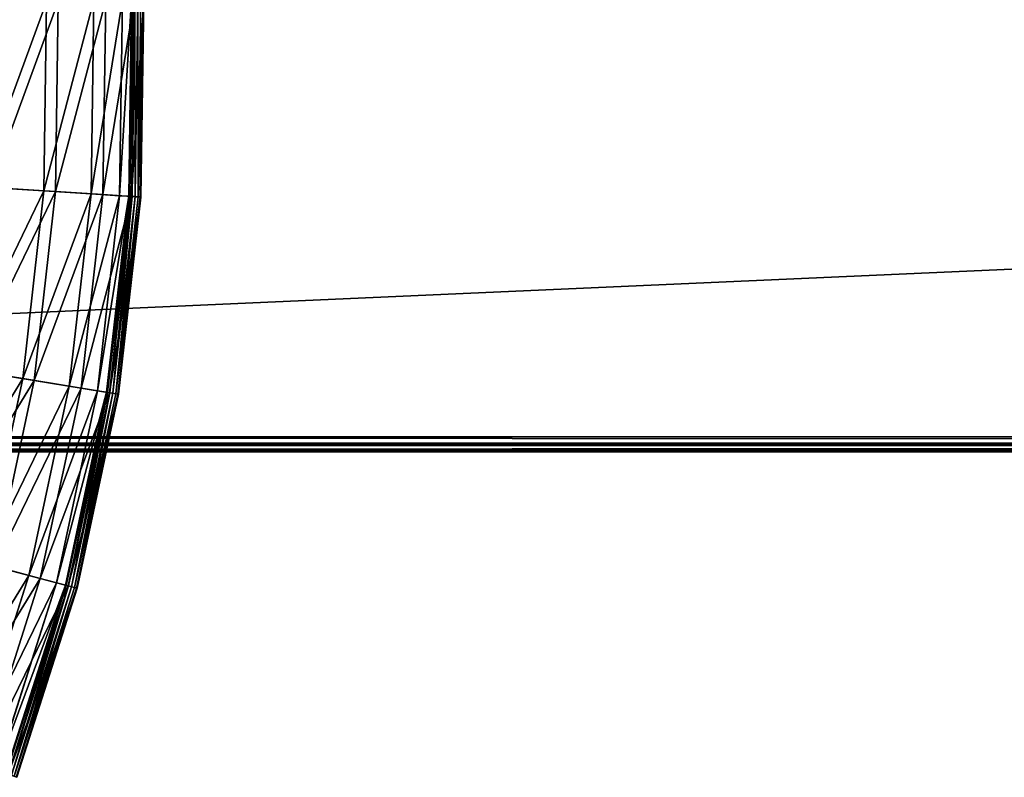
# Model space of a CAD drawing. Extents: x 0 to 1230, y 0 to 270.
# Tile 68 of 245: x 262 to 328, y 88 to 138. Entities that reach past the tile are written whole.
import ezdxf

# ---------------------------------------------------------------- set-up
doc = ezdxf.new("R2010")
doc.units = 0
doc.layers.get('0').update_dxf_attribs({"color": 13, "linetype": 'CONTINUOUS'})

# ---------------------------------------------------------------- blocks, each defined once
blk = doc.blocks.new('GROUP_6')
for p, q in [((266.75, 126.769, 25.83), (266.937, 139.709, 25.83)), ((267.731, 139.736, 25.988), (267.542, 126.719, 25.988)), ((268.655, 126.648, 12.977), (268.845, 139.775, 12.977)), ((269.274, 126.609, 0.363), (269.465, 139.797, 0.363)), ((269.529, 139.799, 0.165), (269.338, 126.605, 0.165)), ((269.65, 139.803, 13.057), (269.459, 126.597, 13.057)), ((269.684, 139.804, 0.024), (269.493, 126.595, 0.024)), ((269.888, 139.811, -0.02), (269.697, 126.582, -0.02)), ((269.895, 126.569, 0.044), (270.087, 139.818, 0.044)), ((270.036, 126.56, 0.199), (270.228, 139.823, 0.199)), ((270.272, 139.824, 0.403), (270.08, 126.557, 0.403)), ((263.596, 126.97, 38.433), (263.778, 139.6, 38.433)), ((264.552, 139.626, 38.668), (264.368, 126.921, 38.668)), ((263.596, 126.97, 38.433), (259.222, 127.248, 50.667)), ((259.968, 127.201, 50.977), (264.368, 126.921, 38.668)), ((262.176, 114.419, 38.433), (263.596, 126.97, 38.433)), ((264.368, 126.921, 38.668), (262.94, 114.294, 38.668)), ((266.75, 126.769, 25.83), (263.596, 126.97, 38.433)), ((264.368, 126.921, 38.668), (267.542, 126.719, 25.988)), ((265.295, 113.91, 25.83), (266.75, 126.769, 25.83)), ((267.542, 126.719, 25.988), (266.079, 113.782, 25.988)), ((268.655, 126.648, 12.977), (266.75, 126.769, 25.83)), ((267.179, 113.603, 12.977), (268.655, 126.648, 12.977)), ((267.542, 126.719, 25.988), (269.459, 126.597, 13.057)), ((267.791, 113.503, 0.363), (269.274, 126.609, 0.363)), ((269.338, 126.605, 0.165), (267.855, 113.493, 0.165)), ((269.459, 126.597, 13.057), (267.974, 113.473, 13.057)), ((269.493, 126.595, 0.024), (268.008, 113.468, 0.024)), ((269.697, 126.582, -0.02), (268.209, 113.435, -0.02)), ((268.406, 113.403, 0.044), (269.895, 126.569, 0.044)), ((268.545, 113.38, 0.199), (270.036, 126.56, 0.199)), ((270.08, 126.557, 0.403), (268.588, 113.373, 0.403)), ((269.274, 126.609, 0.363), (268.655, 126.648, 12.977)), ((269.274, 126.609, 0.363), (269.338, 126.605, 0.165)), ((269.338, 126.605, 0.165), (269.493, 126.595, 0.024)), ((269.459, 126.597, 13.057), (270.08, 126.557, 0.403)), ((269.493, 126.595, 0.024), (269.697, 126.582, -0.02)), ((269.895, 126.569, 0.044), (269.697, 126.582, -0.02)), ((270.036, 126.56, 0.199), (269.895, 126.569, 0.044)), ((270.08, 126.557, 0.403), (270.036, 126.56, 0.199)), ((262.176, 114.419, 38.433), (257.85, 115.125, 50.667)), ((258.588, 115.004, 50.977), (262.94, 114.294, 38.668)), ((259.532, 102.068, 38.433), (262.176, 114.419, 38.433)), ((262.94, 114.294, 38.668), (260.281, 101.869, 38.668)), ((265.295, 113.91, 25.83), (262.176, 114.419, 38.433)), ((262.94, 114.294, 38.668), (266.079, 113.782, 25.988)), ((262.587, 101.255, 25.83), (265.295, 113.91, 25.83)), ((266.079, 113.782, 25.988), (263.354, 101.052, 25.988)), ((264.432, 100.765, 12.977), (267.179, 113.603, 12.977)), ((265.031, 100.605, 0.363), (267.791, 113.503, 0.363)), ((267.855, 113.493, 0.165), (265.093, 100.589, 0.165)), ((267.974, 113.473, 13.057), (265.21, 100.558, 13.057)), ((268.008, 113.468, 0.024), (265.243, 100.549, 0.024)), ((267.179, 113.603, 12.977), (265.295, 113.91, 25.83)), ((268.209, 113.435, -0.02), (265.441, 100.497, -0.02)), ((265.633, 100.445, 0.044), (268.406, 113.403, 0.044)), ((265.769, 100.409, 0.199), (268.545, 113.38, 0.199)), ((268.588, 113.373, 0.403), (265.811, 100.398, 0.403)), ((266.079, 113.782, 25.988), (267.974, 113.473, 13.057)), ((267.791, 113.503, 0.363), (267.179, 113.603, 12.977)), ((267.791, 113.503, 0.363), (267.855, 113.493, 0.165)), ((267.855, 113.493, 0.165), (268.008, 113.468, 0.024)), ((267.974, 113.473, 13.057), (268.588, 113.373, 0.403)), ((268.008, 113.468, 0.024), (268.209, 113.435, -0.02)), ((268.406, 113.403, 0.044), (268.209, 113.435, -0.02)), ((268.545, 113.38, 0.199), (268.406, 113.403, 0.044)), ((268.588, 113.373, 0.403), (268.545, 113.38, 0.199)), ((262.587, 101.255, 25.83), (259.532, 102.068, 38.433)), ((260.281, 101.869, 38.668), (263.354, 101.052, 25.988)), ((258.652, 88.927, 25.83), (262.587, 101.255, 25.83)), ((263.354, 101.052, 25.988), (259.395, 88.649, 25.988)), ((264.432, 100.765, 12.977), (262.587, 101.255, 25.83)), ((263.354, 101.052, 25.988), (265.21, 100.558, 13.057)), ((260.439, 88.258, 12.977), (264.432, 100.765, 12.977)), ((261.02, 88.041, 0.363), (265.031, 100.605, 0.363)), ((265.093, 100.589, 0.165), (261.08, 88.018, 0.165)), ((265.21, 100.558, 13.057), (261.194, 87.976, 13.057)), ((265.243, 100.549, 0.024), (261.225, 87.964, 0.024)), ((265.441, 100.497, -0.02), (261.417, 87.892, -0.02)), ((261.603, 87.823, 0.044), (265.633, 100.445, 0.044)), ((261.735, 87.773, 0.199), (265.769, 100.409, 0.199)), ((265.811, 100.398, 0.403), (261.776, 87.758, 0.403)), ((265.031, 100.605, 0.363), (264.432, 100.765, 12.977)), ((265.031, 100.605, 0.363), (265.093, 100.589, 0.165)), ((265.093, 100.589, 0.165), (265.243, 100.549, 0.024)), ((265.21, 100.558, 13.057), (265.811, 100.398, 0.403)), ((265.243, 100.549, 0.024), (265.441, 100.497, -0.02)), ((265.633, 100.445, 0.044), (265.441, 100.497, -0.02)), ((265.769, 100.409, 0.199), (265.633, 100.445, 0.044)), ((265.811, 100.398, 0.403), (265.769, 100.409, 0.199))]:
    blk.add_line(p, q)
mesh = blk.add_polyface()
corners = [(263.596, 126.97, 38.433), (266.937, 139.709, 25.83), (266.75, 126.769, 25.83), (263.778, 139.6, 38.433)]
mesh.append_faces([[corners[k] for k in face] for face in [(0, 1, 2), (1, 0, 3)]], dxfattribs={"vtx0": -1})
mesh = blk.add_polyface()
corners = [(267.731, 139.736, 25.988), (264.368, 126.921, 38.668), (267.542, 126.719, 25.988), (264.552, 139.626, 38.668)]
mesh.append_faces([[corners[k] for k in face] for face in [(0, 1, 2), (1, 0, 3)]], dxfattribs={"vtx0": -1})
mesh = blk.add_polyface()
corners = [(266.75, 126.769, 25.83), (268.845, 139.775, 12.977), (268.655, 126.648, 12.977), (266.937, 139.709, 25.83)]
mesh.append_faces([[corners[k] for k in face] for face in [(0, 1, 2), (1, 0, 3)]], dxfattribs={"vtx0": -1})
mesh = blk.add_polyface()
corners = [(269.65, 139.803, 13.057), (267.542, 126.719, 25.988), (269.459, 126.597, 13.057), (267.731, 139.736, 25.988)]
mesh.append_faces([[corners[k] for k in face] for face in [(0, 1, 2), (1, 0, 3)]], dxfattribs={"vtx0": -1})
mesh = blk.add_polyface()
corners = [(268.655, 126.648, 12.977), (269.465, 139.797, 0.363), (269.274, 126.609, 0.363), (268.845, 139.775, 12.977)]
mesh.append_faces([[corners[k] for k in face] for face in [(0, 1, 2), (1, 0, 3)]], dxfattribs={"vtx0": -1})
mesh = blk.add_polyface()
corners = [(269.274, 126.609, 0.363), (269.529, 139.799, 0.165), (269.338, 126.605, 0.165), (269.465, 139.797, 0.363)]
mesh.append_faces([[corners[k] for k in face] for face in [(0, 1, 2), (1, 0, 3)]], dxfattribs={"vtx0": -1})
mesh = blk.add_polyface()
corners = [(269.529, 139.799, 0.165), (269.493, 126.595, 0.024), (269.338, 126.605, 0.165), (269.684, 139.804, 0.024)]
mesh.append_faces([[corners[k] for k in face] for face in [(0, 1, 2), (1, 0, 3)]], dxfattribs={"vtx0": -1})
mesh = blk.add_polyface()
corners = [(270.272, 139.824, 0.403), (269.459, 126.597, 13.057), (270.08, 126.557, 0.403), (269.65, 139.803, 13.057)]
mesh.append_faces([[corners[k] for k in face] for face in [(0, 1, 2), (1, 0, 3)]], dxfattribs={"vtx0": -1})
mesh = blk.add_polyface()
corners = [(269.684, 139.804, 0.024), (269.697, 126.582, -0.02), (269.493, 126.595, 0.024), (269.888, 139.811, -0.02)]
mesh.append_faces([[corners[k] for k in face] for face in [(0, 1, 2), (1, 0, 3)]], dxfattribs={"vtx0": -1})
mesh = blk.add_polyface()
corners = [(269.888, 139.811, -0.02), (269.895, 126.569, 0.044), (269.697, 126.582, -0.02), (270.087, 139.818, 0.044)]
mesh.append_faces([[corners[k] for k in face] for face in [(0, 1, 2), (1, 0, 3)]], dxfattribs={"vtx0": -1})
mesh = blk.add_polyface()
corners = [(269.895, 126.569, 0.044), (270.228, 139.823, 0.199), (270.036, 126.56, 0.199), (270.087, 139.818, 0.044)]
mesh.append_faces([[corners[k] for k in face] for face in [(0, 1, 2), (1, 0, 3)]], dxfattribs={"vtx0": -1})
mesh = blk.add_polyface()
corners = [(270.036, 126.56, 0.199), (270.272, 139.824, 0.403), (270.08, 126.557, 0.403), (270.228, 139.823, 0.199)]
mesh.append_faces([[corners[k] for k in face] for face in [(0, 1, 2), (1, 0, 3)]], dxfattribs={"vtx0": -1})
mesh = blk.add_polyface()
corners = [(259.222, 127.248, 50.667), (263.778, 139.6, 38.433), (263.596, 126.97, 38.433), (259.399, 139.448, 50.667)]
mesh.append_faces([[corners[k] for k in face] for face in [(0, 1, 2), (1, 0, 3)]], dxfattribs={"vtx0": -1})
mesh = blk.add_polyface()
corners = [(264.552, 139.626, 38.668), (259.968, 127.201, 50.977), (264.368, 126.921, 38.668), (260.146, 139.474, 50.977)]
mesh.append_faces([[corners[k] for k in face] for face in [(0, 1, 2), (1, 0, 3)]], dxfattribs={"vtx0": -1})
mesh = blk.add_polyface()
corners = [(257.85, 115.125, 50.667), (263.596, 126.97, 38.433), (262.176, 114.419, 38.433), (259.222, 127.248, 50.667)]
mesh.append_faces([[corners[k] for k in face] for face in [(0, 1, 2), (1, 0, 3)]], dxfattribs={"vtx0": -1})
mesh = blk.add_polyface()
corners = [(264.368, 126.921, 38.668), (258.588, 115.004, 50.977), (262.94, 114.294, 38.668), (259.968, 127.201, 50.977)]
mesh.append_faces([[corners[k] for k in face] for face in [(0, 1, 2), (1, 0, 3)]], dxfattribs={"vtx0": -1})
mesh = blk.add_polyface()
corners = [(262.176, 114.419, 38.433), (266.75, 126.769, 25.83), (265.295, 113.91, 25.83), (263.596, 126.97, 38.433)]
mesh.append_faces([[corners[k] for k in face] for face in [(0, 1, 2), (1, 0, 3)]], dxfattribs={"vtx0": -1})
mesh = blk.add_polyface()
corners = [(267.542, 126.719, 25.988), (262.94, 114.294, 38.668), (266.079, 113.782, 25.988), (264.368, 126.921, 38.668)]
mesh.append_faces([[corners[k] for k in face] for face in [(0, 1, 2), (1, 0, 3)]], dxfattribs={"vtx0": -1})
mesh = blk.add_polyface()
corners = [(265.295, 113.91, 25.83), (268.655, 126.648, 12.977), (267.179, 113.603, 12.977), (266.75, 126.769, 25.83)]
mesh.append_faces([[corners[k] for k in face] for face in [(0, 1, 2), (1, 0, 3)]], dxfattribs={"vtx0": -1})
mesh = blk.add_polyface()
corners = [(269.459, 126.597, 13.057), (266.079, 113.782, 25.988), (267.974, 113.473, 13.057), (267.542, 126.719, 25.988)]
mesh.append_faces([[corners[k] for k in face] for face in [(0, 1, 2), (1, 0, 3)]], dxfattribs={"vtx0": -1})
mesh = blk.add_polyface()
corners = [(267.179, 113.603, 12.977), (269.274, 126.609, 0.363), (267.791, 113.503, 0.363), (268.655, 126.648, 12.977)]
mesh.append_faces([[corners[k] for k in face] for face in [(0, 1, 2), (1, 0, 3)]], dxfattribs={"vtx0": -1})
mesh = blk.add_polyface()
corners = [(267.791, 113.503, 0.363), (269.338, 126.605, 0.165), (267.855, 113.493, 0.165), (269.274, 126.609, 0.363)]
mesh.append_faces([[corners[k] for k in face] for face in [(0, 1, 2), (1, 0, 3)]], dxfattribs={"vtx0": -1})
mesh = blk.add_polyface()
corners = [(269.338, 126.605, 0.165), (268.008, 113.468, 0.024), (267.855, 113.493, 0.165), (269.493, 126.595, 0.024)]
mesh.append_faces([[corners[k] for k in face] for face in [(0, 1, 2), (1, 0, 3)]], dxfattribs={"vtx0": -1})
mesh = blk.add_polyface()
corners = [(270.08, 126.557, 0.403), (267.974, 113.473, 13.057), (268.588, 113.373, 0.403), (269.459, 126.597, 13.057)]
mesh.append_faces([[corners[k] for k in face] for face in [(0, 1, 2), (1, 0, 3)]], dxfattribs={"vtx0": -1})
mesh = blk.add_polyface()
corners = [(269.493, 126.595, 0.024), (268.209, 113.435, -0.02), (268.008, 113.468, 0.024), (269.697, 126.582, -0.02)]
mesh.append_faces([[corners[k] for k in face] for face in [(0, 1, 2), (1, 0, 3)]], dxfattribs={"vtx0": -1})
mesh = blk.add_polyface()
corners = [(269.697, 126.582, -0.02), (268.406, 113.403, 0.044), (268.209, 113.435, -0.02), (269.895, 126.569, 0.044)]
mesh.append_faces([[corners[k] for k in face] for face in [(0, 1, 2), (1, 0, 3)]], dxfattribs={"vtx0": -1})
mesh = blk.add_polyface()
corners = [(268.406, 113.403, 0.044), (270.036, 126.56, 0.199), (268.545, 113.38, 0.199), (269.895, 126.569, 0.044)]
mesh.append_faces([[corners[k] for k in face] for face in [(0, 1, 2), (1, 0, 3)]], dxfattribs={"vtx0": -1})
mesh = blk.add_polyface()
corners = [(268.545, 113.38, 0.199), (270.08, 126.557, 0.403), (268.588, 113.373, 0.403), (270.036, 126.56, 0.199)]
mesh.append_faces([[corners[k] for k in face] for face in [(0, 1, 2), (1, 0, 3)]], dxfattribs={"vtx0": -1})
mesh = blk.add_polyface()
corners = [(255.297, 103.194, 50.667), (262.176, 114.419, 38.433), (259.532, 102.068, 38.433), (257.85, 115.125, 50.667)]
mesh.append_faces([[corners[k] for k in face] for face in [(0, 1, 2), (1, 0, 3)]], dxfattribs={"vtx0": -1})
mesh = blk.add_polyface()
corners = [(262.94, 114.294, 38.668), (256.02, 103.002, 50.977), (260.281, 101.869, 38.668), (258.588, 115.004, 50.977)]
mesh.append_faces([[corners[k] for k in face] for face in [(0, 1, 2), (1, 0, 3)]], dxfattribs={"vtx0": -1})
mesh = blk.add_polyface()
corners = [(259.532, 102.068, 38.433), (265.295, 113.91, 25.83), (262.587, 101.255, 25.83), (262.176, 114.419, 38.433)]
mesh.append_faces([[corners[k] for k in face] for face in [(0, 1, 2), (1, 0, 3)]], dxfattribs={"vtx0": -1})
mesh = blk.add_polyface()
corners = [(266.079, 113.782, 25.988), (260.281, 101.869, 38.668), (263.354, 101.052, 25.988), (262.94, 114.294, 38.668)]
mesh.append_faces([[corners[k] for k in face] for face in [(0, 1, 2), (1, 0, 3)]], dxfattribs={"vtx0": -1})
mesh = blk.add_polyface()
corners = [(262.587, 101.255, 25.83), (267.179, 113.603, 12.977), (264.432, 100.765, 12.977), (265.295, 113.91, 25.83)]
mesh.append_faces([[corners[k] for k in face] for face in [(0, 1, 2), (1, 0, 3)]], dxfattribs={"vtx0": -1})
mesh = blk.add_polyface()
corners = [(267.974, 113.473, 13.057), (263.354, 101.052, 25.988), (265.21, 100.558, 13.057), (266.079, 113.782, 25.988)]
mesh.append_faces([[corners[k] for k in face] for face in [(0, 1, 2), (1, 0, 3)]], dxfattribs={"vtx0": -1})
mesh = blk.add_polyface()
corners = [(264.432, 100.765, 12.977), (267.791, 113.503, 0.363), (265.031, 100.605, 0.363), (267.179, 113.603, 12.977)]
mesh.append_faces([[corners[k] for k in face] for face in [(0, 1, 2), (1, 0, 3)]], dxfattribs={"vtx0": -1})
mesh = blk.add_polyface()
corners = [(265.031, 100.605, 0.363), (267.855, 113.493, 0.165), (265.093, 100.589, 0.165), (267.791, 113.503, 0.363)]
mesh.append_faces([[corners[k] for k in face] for face in [(0, 1, 2), (1, 0, 3)]], dxfattribs={"vtx0": -1})
mesh = blk.add_polyface()
corners = [(267.855, 113.493, 0.165), (265.243, 100.549, 0.024), (265.093, 100.589, 0.165), (268.008, 113.468, 0.024)]
mesh.append_faces([[corners[k] for k in face] for face in [(0, 1, 2), (1, 0, 3)]], dxfattribs={"vtx0": -1})
mesh = blk.add_polyface()
corners = [(268.588, 113.373, 0.403), (265.21, 100.558, 13.057), (265.811, 100.398, 0.403), (267.974, 113.473, 13.057)]
mesh.append_faces([[corners[k] for k in face] for face in [(0, 1, 2), (1, 0, 3)]], dxfattribs={"vtx0": -1})
mesh = blk.add_polyface()
corners = [(268.008, 113.468, 0.024), (265.441, 100.497, -0.02), (265.243, 100.549, 0.024), (268.209, 113.435, -0.02)]
mesh.append_faces([[corners[k] for k in face] for face in [(0, 1, 2), (1, 0, 3)]], dxfattribs={"vtx0": -1})
mesh = blk.add_polyface()
corners = [(268.209, 113.435, -0.02), (265.633, 100.445, 0.044), (265.441, 100.497, -0.02), (268.406, 113.403, 0.044)]
mesh.append_faces([[corners[k] for k in face] for face in [(0, 1, 2), (1, 0, 3)]], dxfattribs={"vtx0": -1})
mesh = blk.add_polyface()
corners = [(265.633, 100.445, 0.044), (268.545, 113.38, 0.199), (265.769, 100.409, 0.199), (268.406, 113.403, 0.044)]
mesh.append_faces([[corners[k] for k in face] for face in [(0, 1, 2), (1, 0, 3)]], dxfattribs={"vtx0": -1})
mesh = blk.add_polyface()
corners = [(265.769, 100.409, 0.199), (268.588, 113.373, 0.403), (265.811, 100.398, 0.403), (268.545, 113.38, 0.199)]
mesh.append_faces([[corners[k] for k in face] for face in [(0, 1, 2), (1, 0, 3)]], dxfattribs={"vtx0": -1})
mesh = blk.add_polyface()
corners = [(255.691, 90.035, 38.433), (262.587, 101.255, 25.83), (258.652, 88.927, 25.83), (259.532, 102.068, 38.433)]
mesh.append_faces([[corners[k] for k in face] for face in [(0, 1, 2), (1, 0, 3)]], dxfattribs={"vtx0": -1})
mesh = blk.add_polyface()
corners = [(263.354, 101.052, 25.988), (256.416, 89.764, 38.668), (259.395, 88.649, 25.988), (260.281, 101.869, 38.668)]
mesh.append_faces([[corners[k] for k in face] for face in [(0, 1, 2), (1, 0, 3)]], dxfattribs={"vtx0": -1})
mesh = blk.add_polyface()
corners = [(258.652, 88.927, 25.83), (264.432, 100.765, 12.977), (260.439, 88.258, 12.977), (262.587, 101.255, 25.83)]
mesh.append_faces([[corners[k] for k in face] for face in [(0, 1, 2), (1, 0, 3)]], dxfattribs={"vtx0": -1})
mesh = blk.add_polyface()
corners = [(265.21, 100.558, 13.057), (259.395, 88.649, 25.988), (261.194, 87.976, 13.057), (263.354, 101.052, 25.988)]
mesh.append_faces([[corners[k] for k in face] for face in [(0, 1, 2), (1, 0, 3)]], dxfattribs={"vtx0": -1})
mesh = blk.add_polyface()
corners = [(260.439, 88.258, 12.977), (265.031, 100.605, 0.363), (261.02, 88.041, 0.363), (264.432, 100.765, 12.977)]
mesh.append_faces([[corners[k] for k in face] for face in [(0, 1, 2), (1, 0, 3)]], dxfattribs={"vtx0": -1})
mesh = blk.add_polyface()
corners = [(261.02, 88.041, 0.363), (265.093, 100.589, 0.165), (261.08, 88.018, 0.165), (265.031, 100.605, 0.363)]
mesh.append_faces([[corners[k] for k in face] for face in [(0, 1, 2), (1, 0, 3)]], dxfattribs={"vtx0": -1})
mesh = blk.add_polyface()
corners = [(265.093, 100.589, 0.165), (261.225, 87.964, 0.024), (261.08, 88.018, 0.165), (265.243, 100.549, 0.024)]
mesh.append_faces([[corners[k] for k in face] for face in [(0, 1, 2), (1, 0, 3)]], dxfattribs={"vtx0": -1})
mesh = blk.add_polyface()
corners = [(265.811, 100.398, 0.403), (261.194, 87.976, 13.057), (261.776, 87.758, 0.403), (265.21, 100.558, 13.057)]
mesh.append_faces([[corners[k] for k in face] for face in [(0, 1, 2), (1, 0, 3)]], dxfattribs={"vtx0": -1})
mesh = blk.add_polyface()
corners = [(265.243, 100.549, 0.024), (261.417, 87.892, -0.02), (261.225, 87.964, 0.024), (265.441, 100.497, -0.02)]
mesh.append_faces([[corners[k] for k in face] for face in [(0, 1, 2), (1, 0, 3)]], dxfattribs={"vtx0": -1})
mesh = blk.add_polyface()
corners = [(265.441, 100.497, -0.02), (261.603, 87.823, 0.044), (261.417, 87.892, -0.02), (265.633, 100.445, 0.044)]
mesh.append_faces([[corners[k] for k in face] for face in [(0, 1, 2), (1, 0, 3)]], dxfattribs={"vtx0": -1})
mesh = blk.add_polyface()
corners = [(261.603, 87.823, 0.044), (265.769, 100.409, 0.199), (261.735, 87.773, 0.199), (265.633, 100.445, 0.044)]
mesh.append_faces([[corners[k] for k in face] for face in [(0, 1, 2), (1, 0, 3)]], dxfattribs={"vtx0": -1})
mesh = blk.add_polyface()
corners = [(261.735, 87.773, 0.199), (265.811, 100.398, 0.403), (261.776, 87.758, 0.403), (265.769, 100.409, 0.199)]
mesh.append_faces([[corners[k] for k in face] for face in [(0, 1, 2), (1, 0, 3)]], dxfattribs={"vtx0": -1})
blk = doc.blocks.new('COMPONENT_3')
blk.add_blockref('GROUP_6', (0, 0))
blk = doc.blocks.new('GROUP_15')
for p, q in [((1, 1, 50), (1079, 1, 50)), ((1, 1), (1079, 1)), ((1079, 0.5, 49.866), (1, 0.5, 49.866)), ((1079, 0.5, 0.134), (1, 0.5, 0.134)), ((1079, 0.134, 49.5), (1, 0.134, 49.5)), ((1079, 0.134, 0.5), (1, 0.134, 0.5)), ((1, 0, 49), (1079, 0, 49)), ((1, 0, 1), (1079, 0, 1))]:
    blk.add_line(p, q)
mesh = blk.add_polyface()
corners = [(1079, 1, 50), (1, 49, 50), (1, 1, 50), (1079, 49, 50)]
mesh.append_faces([[corners[k] for k in face] for face in [(0, 1, 2), (1, 0, 3)]], dxfattribs={"vtx0": -1})
mesh = blk.add_polyface()
corners = [(1079, 49), (1, 1), (1, 49), (1079, 1)]
mesh.append_faces([[corners[k] for k in face] for face in [(0, 1, 2), (1, 0, 3)]], dxfattribs={"vtx0": -1})
mesh = blk.add_polyface()
corners = [(1079, 0.5, 49.866), (1, 1, 50), (1, 0.5, 49.866), (1079, 1, 50)]
mesh.append_faces([[corners[k] for k in face] for face in [(0, 1, 2), (1, 0, 3)]], dxfattribs={"vtx0": -1})
mesh = blk.add_polyface()
corners = [(1079, 1), (1, 0.5, 0.134), (1, 1), (1079, 0.5, 0.134)]
mesh.append_faces([[corners[k] for k in face] for face in [(0, 1, 2), (1, 0, 3)]], dxfattribs={"vtx0": -1})
mesh = blk.add_polyface()
corners = [(1079, 0.5, 49.866), (1, 0.134, 49.5), (1079, 0.134, 49.5), (1, 0.5, 49.866)]
mesh.append_faces([[corners[k] for k in face] for face in [(0, 1, 2), (1, 0, 3)]], dxfattribs={"vtx0": -1})
mesh = blk.add_polyface()
corners = [(1079, 0.134, 0.5), (1, 0.5, 0.134), (1079, 0.5, 0.134), (1, 0.134, 0.5)]
mesh.append_faces([[corners[k] for k in face] for face in [(0, 1, 2), (1, 0, 3)]], dxfattribs={"vtx0": -1})
mesh = blk.add_polyface()
corners = [(1079, 0.134, 49.5), (1, 0, 49), (1079, 0, 49), (1, 0.134, 49.5)]
mesh.append_faces([[corners[k] for k in face] for face in [(0, 1, 2), (1, 0, 3)]], dxfattribs={"vtx0": -1})
mesh = blk.add_polyface()
corners = [(1079, 0, 1), (1, 0.134, 0.5), (1079, 0.134, 0.5), (1, 0, 1)]
mesh.append_faces([[corners[k] for k in face] for face in [(0, 1, 2), (1, 0, 3)]], dxfattribs={"vtx0": -1})
mesh = blk.add_polyface()
corners = [(1079, 0, 49), (1, 0, 1), (1079, 0, 1), (1, 0, 49)]
mesh.append_faces([[corners[k] for k in face] for face in [(0, 1, 2), (1, 0, 3)]], dxfattribs={"vtx0": -1})
blk = doc.blocks.new('GROUP_25')
for name, p in [('COMPONENT_3', (0, 0)), ('GROUP_15', (75.115, 109.512, 154.04))]:
    blk.add_blockref(name, p)

msp = doc.modelspace()

# ---------------------------------------------------------------- block references
msp.add_blockref('GROUP_25', (0, 0))

doc.saveas('drawing.dxf')
